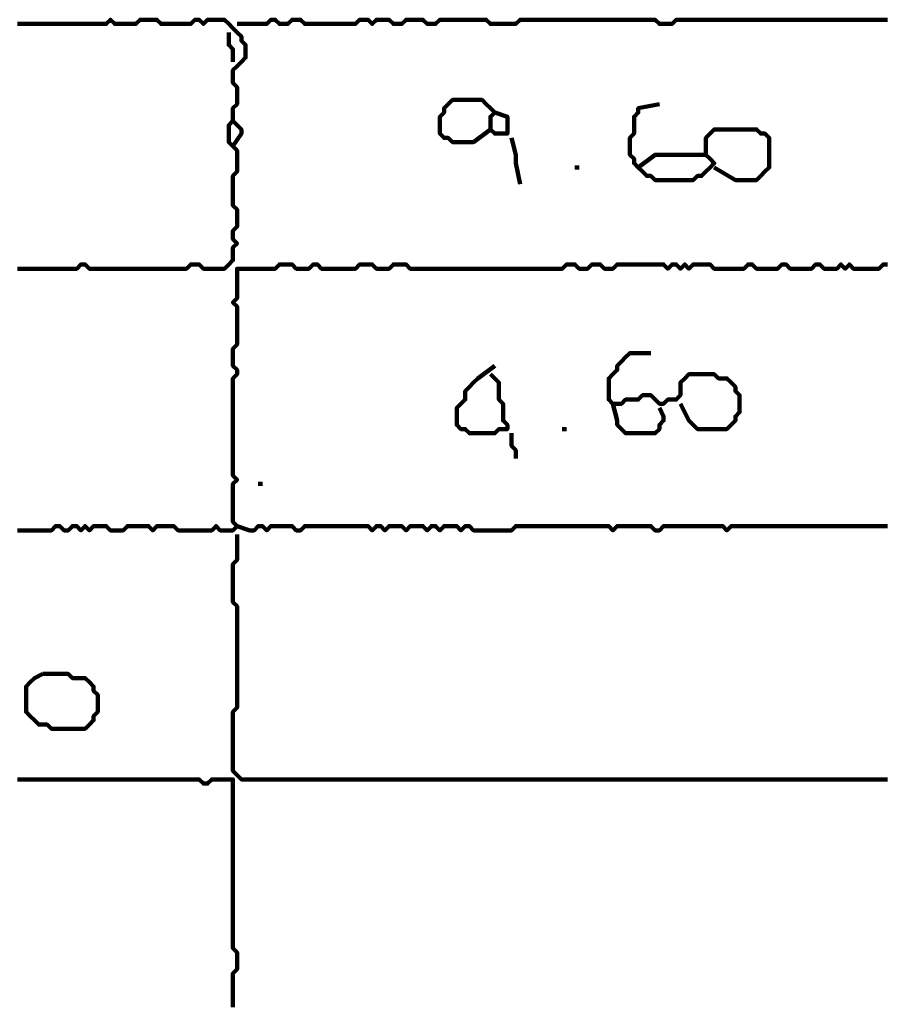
# Model space of a CAD drawing. Header units: metres. Extents: x 1959 to 4131, y 3282 to 4313.
# Tile 203 of 256: x 2402.13 to 2404.02, y 4296.74 to 4298.89. Entities that reach past the tile are written whole.
import ezdxf

# ---------------------------------------------------------------- set-up
doc = ezdxf.new("R2010")
doc.units = ezdxf.units.M
doc.layers.add('P', color=250, linetype='Continuous', lineweight=100)

msp = doc.modelspace()

# ---------------------------------------------------------------- linework, layer by layer
at = {"layer": 'P', "color": 0, "linetype": 'Continuous'}
for points in [[(2402.1245, 4298.8841), (2402.1337, 4298.8841), (2402.143, 4298.8841), (2402.1522, 4298.8841), (2402.1614, 4298.8841), (2402.1707, 4298.8841), (2402.1799, 4298.8841), (2402.1891, 4298.8841), (2402.1983, 4298.8841), (2402.2076, 4298.8841), (2402.2168, 4298.8841), (2402.226, 4298.8841), (2402.2353, 4298.8841), (2402.2445, 4298.8841), (2402.2537, 4298.8841), (2402.263, 4298.8841), (2402.2722, 4298.8841), (2402.2814, 4298.8841), (2402.2907, 4298.8841), (2402.2999, 4298.8841), (2402.3091, 4298.8841), (2402.3183, 4298.8841), (2402.3276, 4298.8934), (2402.3368, 4298.8841), (2402.346, 4298.8841), (2402.3553, 4298.8841), (2402.3645, 4298.8841), (2402.3737, 4298.8841), (2402.383, 4298.8841), (2402.3922, 4298.8934), (2402.4014, 4298.8934), (2402.4107, 4298.8934), (2402.4199, 4298.8934), (2402.4291, 4298.8934), (2402.4383, 4298.8841), (2402.4476, 4298.8841), (2402.4568, 4298.8841), (2402.466, 4298.8841), (2402.4753, 4298.8841), (2402.4845, 4298.8841), (2402.4937, 4298.8841), (2402.503, 4298.8841), (2402.5122, 4298.8934), (2402.5214, 4298.8934), (2402.5307, 4298.8841), (2402.5399, 4298.8934), (2402.5491, 4298.8934), (2402.5583, 4298.8934), (2402.5676, 4298.8934), (2402.5768, 4298.8934), (2402.586, 4298.8841), (2402.5953, 4298.8749), (2402.6045, 4298.8657), (2402.6137, 4298.8564), (2402.6137, 4298.8472), (2402.623, 4298.838), (2402.623, 4298.8287), (2402.623, 4298.8195), (2402.623, 4298.8103), (2402.6137, 4298.801), (2402.6045, 4298.7918), (2402.5953, 4298.7826), (2402.5953, 4298.7734), (2402.5953, 4298.7641), (2402.5953, 4298.7549), (2402.6045, 4298.7457), (2402.6045, 4298.7364), (2402.6045, 4298.7272), (2402.6045, 4298.718), (2402.6045, 4298.7087), (2402.5953, 4298.6995), (2402.5953, 4298.6903), (2402.5953, 4298.6718)], [(2402.6045, 4298.8841), (2402.6414, 4298.8841), (2402.6507, 4298.8841), (2402.6599, 4298.8841), (2402.6691, 4298.8841), (2402.6783, 4298.8934), (2402.6876, 4298.8934), (2402.6968, 4298.8841), (2402.706, 4298.8841), (2402.7153, 4298.8841), (2402.7245, 4298.8934), (2402.7337, 4298.8934), (2402.743, 4298.8934), (2402.7522, 4298.8841), (2402.7614, 4298.8841), (2402.7707, 4298.8841), (2402.7799, 4298.8841), (2402.7891, 4298.8841), (2402.7983, 4298.8841), (2402.8076, 4298.8841), (2402.8168, 4298.8841), (2402.826, 4298.8841), (2402.8353, 4298.8841), (2402.8445, 4298.8841), (2402.8537, 4298.8841), (2402.863, 4298.8841), (2402.8722, 4298.8934), (2402.8814, 4298.8934), (2402.8907, 4298.8934), (2402.8999, 4298.8841), (2402.9091, 4298.8934), (2402.9183, 4298.8934), (2402.9276, 4298.8934), (2402.9368, 4298.8934), (2402.946, 4298.8841), (2402.9553, 4298.8841), (2402.9645, 4298.8841), (2402.9737, 4298.8934), (2402.983, 4298.8934), (2402.9922, 4298.8934), (2403.0014, 4298.8934), (2403.0107, 4298.8934), (2403.0199, 4298.8841), (2403.0291, 4298.8841), (2403.0383, 4298.8841), (2403.0476, 4298.8934), (2403.0568, 4298.8934), (2403.066, 4298.8934), (2403.0753, 4298.8934), (2403.0845, 4298.8934), (2403.0937, 4298.8934), (2403.103, 4298.8934), (2403.1122, 4298.8934), (2403.1214, 4298.8934), (2403.1307, 4298.8934), (2403.1399, 4298.8934), (2403.1491, 4298.8934), (2403.1583, 4298.8841), (2403.1676, 4298.8841), (2403.1768, 4298.8841), (2403.186, 4298.8841), (2403.1953, 4298.8841), (2403.2045, 4298.8841), (2403.2137, 4298.8841), (2403.223, 4298.8934), (2403.2322, 4298.8934), (2403.2414, 4298.8934), (2403.2507, 4298.8934), (2403.2599, 4298.8934), (2403.2691, 4298.8934), (2403.2783, 4298.8934), (2403.2876, 4298.8934), (2403.2968, 4298.8934), (2403.306, 4298.8934), (2403.3153, 4298.8934), (2403.3245, 4298.8934), (2403.3337, 4298.8934), (2403.343, 4298.8934), (2403.3522, 4298.8934), (2403.3614, 4298.8934), (2403.3707, 4298.8934), (2403.3799, 4298.8934), (2403.3891, 4298.8934), (2403.3983, 4298.8934), (2403.4076, 4298.8934), (2403.4168, 4298.8934), (2403.426, 4298.8934), (2403.4353, 4298.8934), (2403.4445, 4298.8934), (2403.4537, 4298.8934), (2403.463, 4298.8934), (2403.4722, 4298.8934), (2403.4814, 4298.8934), (2403.4907, 4298.8934), (2403.4999, 4298.8934), (2403.5091, 4298.8934), (2403.5183, 4298.8934), (2403.5276, 4298.8841), (2403.5368, 4298.8841), (2403.546, 4298.8841), (2403.5553, 4298.8841), (2403.5645, 4298.8934), (2403.5737, 4298.8934), (2403.583, 4298.8934), (2403.5922, 4298.8934), (2403.6014, 4298.8934), (2403.6107, 4298.8934), (2403.6199, 4298.8934), (2403.6291, 4298.8934), (2403.6383, 4298.8934), (2403.6476, 4298.8934), (2403.6568, 4298.8934), (2403.666, 4298.8934), (2403.6753, 4298.8934), (2403.6845, 4298.8934), (2403.6937, 4298.8934), (2403.703, 4298.8934), (2403.7122, 4298.8934), (2403.7214, 4298.8934), (2403.7307, 4298.8934), (2403.7399, 4298.8934), (2403.7491, 4298.8934), (2403.7583, 4298.8934), (2403.7676, 4298.8934), (2403.7768, 4298.8934), (2403.786, 4298.8934), (2403.7953, 4298.8934), (2403.8045, 4298.8934), (2403.8137, 4298.8934), (2403.823, 4298.8934), (2403.8322, 4298.8934), (2403.8414, 4298.8934), (2403.8507, 4298.8934), (2403.8599, 4298.8934), (2403.8691, 4298.8934), (2403.8783, 4298.8934), (2403.8876, 4298.8934), (2403.8968, 4298.8934), (2403.906, 4298.8934), (2403.9153, 4298.8934), (2403.9245, 4298.8934), (2403.9337, 4298.8934), (2403.943, 4298.8934), (2403.9522, 4298.8934), (2403.9614, 4298.8934), (2403.9707, 4298.8934), (2403.9799, 4298.8934), (2403.9891, 4298.8934), (2403.9983, 4298.8934), (2404.0076, 4298.8934), (2404.0168, 4298.8934), (2404.026, 4298.8934)], [(2402.586, 4298.8657), (2402.586, 4298.8472), (2402.586, 4298.838), (2402.5953, 4298.8287), (2402.5953, 4298.801)], [(2403.1583, 4298.6534), (2403.1214, 4298.6257), (2403.1122, 4298.6257), (2403.103, 4298.6257), (2403.0937, 4298.6257), (2403.0845, 4298.6257), (2403.0753, 4298.6257), (2403.066, 4298.6349), (2403.0568, 4298.6349), (2403.0476, 4298.6441), (2403.0476, 4298.6534), (2403.0476, 4298.6626), (2403.0476, 4298.6718), (2403.0476, 4298.681), (2403.0568, 4298.6903), (2403.0568, 4298.6995), (2403.066, 4298.7087), (2403.0753, 4298.718), (2403.0845, 4298.718), (2403.0937, 4298.718), (2403.103, 4298.718), (2403.1122, 4298.718), (2403.1214, 4298.718), (2403.1307, 4298.718), (2403.1399, 4298.718), (2403.1491, 4298.7087), (2403.1583, 4298.6995), (2403.1676, 4298.6903), (2403.1583, 4298.681), (2403.1583, 4298.6718), (2403.1583, 4298.6626), (2403.1583, 4298.6534), (2403.1676, 4298.6441), (2403.1768, 4298.6441), (2403.186, 4298.6441), (2403.1953, 4298.6441), (2403.1953, 4298.6534), (2403.1953, 4298.6626), (2403.1953, 4298.6718), (2403.1953, 4298.681), (2403.1676, 4298.6903)], [(2403.4814, 4298.5703), (2403.5183, 4298.598), (2403.5276, 4298.598), (2403.5368, 4298.598), (2403.546, 4298.598), (2403.5553, 4298.598), (2403.5645, 4298.598), (2403.5737, 4298.598), (2403.583, 4298.598), (2403.5922, 4298.598), (2403.6014, 4298.598), (2403.6107, 4298.598), (2403.6199, 4298.598), (2403.6291, 4298.598), (2403.6383, 4298.5887), (2403.6476, 4298.5795), (2403.6383, 4298.5703), (2403.6291, 4298.561), (2403.6199, 4298.5518), (2403.6107, 4298.5518), (2403.6014, 4298.5426), (2403.5922, 4298.5426), (2403.583, 4298.5426), (2403.5737, 4298.5426), (2403.5645, 4298.5426), (2403.5553, 4298.5426), (2403.546, 4298.5426), (2403.5368, 4298.5426), (2403.5276, 4298.5426), (2403.5183, 4298.5426), (2403.5091, 4298.5518), (2403.4999, 4298.5518), (2403.4907, 4298.561), (2403.4814, 4298.5703), (2403.4722, 4298.5795), (2403.4722, 4298.5887), (2403.463, 4298.598), (2403.463, 4298.6072), (2403.463, 4298.6164), (2403.463, 4298.6257), (2403.463, 4298.6349), (2403.4722, 4298.6441), (2403.4722, 4298.6534), (2403.4722, 4298.6626), (2403.4722, 4298.6718), (2403.4722, 4298.681), (2403.4814, 4298.6903), (2403.4814, 4298.6995), (2403.5276, 4298.7087)], [(2402.1245, 4298.3487), (2402.1337, 4298.3487), (2402.143, 4298.3487), (2402.1522, 4298.3487), (2402.1614, 4298.3487), (2402.1707, 4298.3487), (2402.1799, 4298.3487), (2402.1891, 4298.3487), (2402.1983, 4298.3487), (2402.2076, 4298.3487), (2402.2168, 4298.3487), (2402.226, 4298.3487), (2402.2353, 4298.3487), (2402.2445, 4298.3487), (2402.2537, 4298.3487), (2402.263, 4298.358), (2402.2722, 4298.358), (2402.2814, 4298.3487), (2402.2907, 4298.3487), (2402.2999, 4298.3487), (2402.3091, 4298.3487), (2402.3183, 4298.3487), (2402.3276, 4298.3487), (2402.3368, 4298.3487), (2402.346, 4298.3487), (2402.3553, 4298.3487), (2402.3645, 4298.3487), (2402.3737, 4298.3487), (2402.383, 4298.3487), (2402.3922, 4298.3487), (2402.4014, 4298.3487), (2402.4107, 4298.3487), (2402.4199, 4298.3487), (2402.4291, 4298.3487), (2402.4383, 4298.3487), (2402.4476, 4298.3487), (2402.4568, 4298.3487), (2402.466, 4298.3487), (2402.4753, 4298.3487), (2402.4845, 4298.3487), (2402.4937, 4298.3487), (2402.503, 4298.358), (2402.5122, 4298.358), (2402.5214, 4298.358), (2402.5307, 4298.3487), (2402.5399, 4298.3487), (2402.5491, 4298.3487), (2402.5583, 4298.3487), (2402.5676, 4298.3487), (2402.5768, 4298.3487), (2402.586, 4298.358), (2402.5953, 4298.3672), (2402.5953, 4298.3764), (2402.5953, 4298.3857), (2402.5953, 4298.3949), (2402.6045, 4298.4041), (2402.5953, 4298.4134), (2402.5953, 4298.4226), (2402.5953, 4298.4318), (2402.6045, 4298.441), (2402.6045, 4298.4503), (2402.6045, 4298.4595), (2402.6045, 4298.4687), (2402.6045, 4298.478), (2402.5953, 4298.4872), (2402.5953, 4298.4964), (2402.5953, 4298.5057), (2402.5953, 4298.5149), (2402.5953, 4298.5241), (2402.5953, 4298.5334), (2402.5953, 4298.5426), (2402.5953, 4298.5518), (2402.6045, 4298.561), (2402.6045, 4298.5703), (2402.6045, 4298.5795), (2402.6045, 4298.5887), (2402.6045, 4298.598), (2402.6045, 4298.6072), (2402.5953, 4298.6164), (2402.586, 4298.6257), (2402.586, 4298.6349), (2402.586, 4298.6441), (2402.586, 4298.6534), (2402.586, 4298.6626), (2402.5953, 4298.6718), (2402.6045, 4298.6626), (2402.6137, 4298.6534), (2402.6137, 4298.6441), (2402.5953, 4298.6164)], [(2403.6291, 4298.598), (2403.6291, 4298.6349), (2403.6383, 4298.6441), (2403.6476, 4298.6534), (2403.6568, 4298.6534), (2403.666, 4298.6534), (2403.6753, 4298.6534), (2403.6845, 4298.6534), (2403.6937, 4298.6534), (2403.703, 4298.6534), (2403.7122, 4298.6534), (2403.7214, 4298.6534), (2403.7307, 4298.6534), (2403.7399, 4298.6534), (2403.7491, 4298.6441), (2403.7583, 4298.6441), (2403.7676, 4298.6349), (2403.7676, 4298.6257), (2403.7676, 4298.6164), (2403.7676, 4298.6072), (2403.7676, 4298.598), (2403.7676, 4298.5887), (2403.7676, 4298.5795), (2403.7676, 4298.5703), (2403.7583, 4298.561), (2403.7491, 4298.5518), (2403.7399, 4298.5426), (2403.7307, 4298.5426), (2403.7214, 4298.5426), (2403.7122, 4298.5426), (2403.703, 4298.5426), (2403.6937, 4298.5426), (2403.6476, 4298.5703)], [(2403.2045, 4298.6349), (2403.2137, 4298.598), (2403.2137, 4298.5887), (2403.2137, 4298.5795), (2403.223, 4298.5334)], [(2403.343, 4298.5703), (2403.3522, 4298.5703)], [(2404.026, 4298.358), (2404.0168, 4298.358), (2404.0076, 4298.3487), (2403.9983, 4298.3487), (2403.9891, 4298.3487), (2403.9799, 4298.3487), (2403.9707, 4298.3487), (2403.9614, 4298.3487), (2403.9522, 4298.3487), (2403.943, 4298.358), (2403.9337, 4298.3487), (2403.9245, 4298.358), (2403.9153, 4298.3487), (2403.906, 4298.3487), (2403.8968, 4298.3487), (2403.8876, 4298.3487), (2403.8783, 4298.358), (2403.8691, 4298.358), (2403.8599, 4298.3487), (2403.8507, 4298.3487), (2403.8414, 4298.3487), (2403.8322, 4298.3487), (2403.823, 4298.3487), (2403.8137, 4298.3487), (2403.8045, 4298.358), (2403.7953, 4298.358), (2403.786, 4298.3487), (2403.7768, 4298.3487), (2403.7676, 4298.3487), (2403.7583, 4298.3487), (2403.7491, 4298.3487), (2403.7399, 4298.3487), (2403.7307, 4298.358), (2403.7214, 4298.358), (2403.7122, 4298.3487), (2403.703, 4298.3487), (2403.6937, 4298.3487), (2403.6845, 4298.3487), (2403.6753, 4298.3487), (2403.666, 4298.3487), (2403.6568, 4298.3487), (2403.6476, 4298.3487), (2403.6383, 4298.358), (2403.6291, 4298.358), (2403.6199, 4298.358), (2403.6107, 4298.358), (2403.6014, 4298.358), (2403.5922, 4298.3487), (2403.583, 4298.358), (2403.5737, 4298.3487), (2403.5645, 4298.358), (2403.5553, 4298.358), (2403.546, 4298.3487), (2403.5368, 4298.358), (2403.5276, 4298.358), (2403.5183, 4298.358), (2403.5091, 4298.358), (2403.4999, 4298.358), (2403.4907, 4298.358), (2403.4814, 4298.358), (2403.4722, 4298.358), (2403.463, 4298.358), (2403.4537, 4298.358), (2403.4445, 4298.358), (2403.4353, 4298.358), (2403.426, 4298.3487), (2403.4168, 4298.3487), (2403.4076, 4298.3487), (2403.3983, 4298.358), (2403.3891, 4298.358), (2403.3799, 4298.358), (2403.3707, 4298.3487), (2403.3614, 4298.3487), (2403.3522, 4298.3487), (2403.343, 4298.358), (2403.3337, 4298.358), (2403.3245, 4298.358), (2403.3153, 4298.3487), (2403.306, 4298.3487), (2403.2968, 4298.3487), (2403.2876, 4298.3487), (2403.2783, 4298.3487), (2403.2691, 4298.3487), (2403.2599, 4298.3487), (2403.2507, 4298.3487), (2403.2414, 4298.3487), (2403.2322, 4298.3487), (2403.223, 4298.3487), (2403.2137, 4298.3487), (2403.2045, 4298.3487), (2403.1953, 4298.3487), (2403.186, 4298.3487), (2403.1768, 4298.3487), (2403.1676, 4298.3487), (2403.1583, 4298.3487), (2403.1491, 4298.3487), (2403.1399, 4298.3487), (2403.1307, 4298.3487), (2403.1214, 4298.3487), (2403.1122, 4298.3487), (2403.103, 4298.3487), (2403.0937, 4298.3487), (2403.0845, 4298.3487), (2403.0753, 4298.3487), (2403.066, 4298.3487), (2403.0568, 4298.3487), (2403.0476, 4298.3487), (2403.0383, 4298.3487), (2403.0291, 4298.3487), (2403.0199, 4298.3487), (2403.0107, 4298.3487), (2403.0014, 4298.3487), (2402.9922, 4298.3487), (2402.983, 4298.3487), (2402.9737, 4298.358), (2402.9645, 4298.358), (2402.9553, 4298.358), (2402.946, 4298.358), (2402.9368, 4298.3487), (2402.9276, 4298.3487), (2402.9183, 4298.3487), (2402.9091, 4298.3487), (2402.8999, 4298.358), (2402.8907, 4298.358), (2402.8814, 4298.358), (2402.8722, 4298.358), (2402.863, 4298.3487), (2402.8537, 4298.3487), (2402.8445, 4298.3487), (2402.8353, 4298.3487), (2402.826, 4298.3487), (2402.8168, 4298.3487), (2402.8076, 4298.3487), (2402.7983, 4298.3487), (2402.7891, 4298.3487), (2402.7799, 4298.358), (2402.7707, 4298.358), (2402.7614, 4298.3487), (2402.7522, 4298.3487), (2402.743, 4298.3487), (2402.7337, 4298.3487), (2402.7245, 4298.358), (2402.7153, 4298.358), (2402.706, 4298.358), (2402.6968, 4298.358), (2402.6876, 4298.3487), (2402.6783, 4298.3487), (2402.6691, 4298.3487), (2402.6599, 4298.3487), (2402.6507, 4298.3487), (2402.6414, 4298.3487), (2402.6322, 4298.3487), (2402.623, 4298.3487), (2402.6137, 4298.3487), (2402.6045, 4298.3487), (2402.6045, 4298.3395), (2402.6045, 4298.3303), (2402.6045, 4298.321), (2402.6045, 4298.3118), (2402.6045, 4298.3026), (2402.6045, 4298.2934), (2402.6045, 4298.2841), (2402.5953, 4298.2749), (2402.6045, 4298.2657), (2402.6045, 4298.2564), (2402.6045, 4298.2472), (2402.6045, 4298.238), (2402.6045, 4298.2287), (2402.6045, 4298.2195), (2402.6045, 4298.2103), (2402.6045, 4298.201), (2402.6045, 4298.1918), (2402.6045, 4298.1826), (2402.5953, 4298.1734), (2402.5953, 4298.1641), (2402.5953, 4298.1549), (2402.5953, 4298.1457), (2402.5953, 4298.1364), (2402.6045, 4298.1272), (2402.6045, 4298.118), (2402.5953, 4298.1087), (2402.5953, 4298.0995), (2402.5953, 4298.0903), (2402.5953, 4298.081), (2402.5953, 4298.0718), (2402.5953, 4298.0626), (2402.5953, 4298.0534), (2402.5953, 4298.0441), (2402.5953, 4298.0349), (2402.5953, 4298.0257), (2402.5953, 4298.0164), (2402.5953, 4298.0072), (2402.5953, 4297.998), (2402.5953, 4297.9887), (2402.5953, 4297.9795), (2402.5953, 4297.9703), (2402.5953, 4297.961), (2402.5953, 4297.9518), (2402.5953, 4297.9426), (2402.5953, 4297.9334), (2402.5953, 4297.9241), (2402.5953, 4297.9149), (2402.5953, 4297.9057), (2402.5953, 4297.8964), (2402.6045, 4297.8872), (2402.5953, 4297.878), (2402.5953, 4297.8687), (2402.5953, 4297.8595), (2402.5953, 4297.8503), (2402.5953, 4297.841), (2402.5953, 4297.8318), (2402.5953, 4297.8226), (2402.5953, 4297.8134), (2402.5953, 4297.8041), (2402.5953, 4297.7949), (2402.6045, 4297.7857), (2402.5953, 4297.7764), (2402.586, 4297.7764), (2402.5768, 4297.7764), (2402.5676, 4297.7764), (2402.5583, 4297.7857), (2402.5491, 4297.7764), (2402.5399, 4297.7764), (2402.5307, 4297.7764), (2402.5214, 4297.7764), (2402.5122, 4297.7764), (2402.503, 4297.7764), (2402.4937, 4297.7764), (2402.4845, 4297.7764), (2402.4753, 4297.7764), (2402.466, 4297.7857), (2402.4568, 4297.7857), (2402.4476, 4297.7857), (2402.4383, 4297.7857), (2402.4291, 4297.7857), (2402.4199, 4297.7764), (2402.4107, 4297.7857), (2402.4014, 4297.7857), (2402.3922, 4297.7857), (2402.383, 4297.7857), (2402.3737, 4297.7857), (2402.3645, 4297.7857), (2402.3553, 4297.7764), (2402.346, 4297.7764), (2402.3368, 4297.7764), (2402.3276, 4297.7764), (2402.3183, 4297.7857), (2402.3091, 4297.7857), (2402.2999, 4297.7857), (2402.2907, 4297.7857), (2402.2814, 4297.7764), (2402.2722, 4297.7857), (2402.263, 4297.7764), (2402.2537, 4297.7857), (2402.2445, 4297.7857), (2402.2353, 4297.7764), (2402.226, 4297.7764), (2402.2168, 4297.7857), (2402.2076, 4297.7857), (2402.1983, 4297.7764), (2402.1891, 4297.7764), (2402.1799, 4297.7764), (2402.1707, 4297.7764), (2402.1614, 4297.7764), (2402.1522, 4297.7764), (2402.143, 4297.7764), (2402.1337, 4297.7764), (2402.1245, 4297.7764)], [(2403.5737, 4298.0534), (2403.5922, 4298.0164), (2403.6014, 4298.0072), (2403.6107, 4297.998), (2403.6199, 4297.998), (2403.6291, 4297.998), (2403.6383, 4297.998), (2403.6476, 4297.998), (2403.6568, 4297.998), (2403.666, 4297.998), (2403.6753, 4297.998), (2403.6845, 4298.0072), (2403.6937, 4298.0164), (2403.6937, 4298.0257), (2403.703, 4298.0349), (2403.703, 4298.0441), (2403.703, 4298.0534), (2403.703, 4298.0626), (2403.703, 4298.0718), (2403.6937, 4298.081), (2403.6937, 4298.0903), (2403.6845, 4298.0995), (2403.6753, 4298.1087), (2403.666, 4298.1087), (2403.6568, 4298.1087), (2403.6476, 4298.118), (2403.6383, 4298.118), (2403.6291, 4298.118), (2403.6199, 4298.118), (2403.6107, 4298.118), (2403.6014, 4298.118), (2403.5922, 4298.118), (2403.583, 4298.1087), (2403.5737, 4298.0995), (2403.5737, 4298.0903), (2403.5737, 4298.081), (2403.5737, 4298.0718), (2403.5645, 4298.0626), (2403.5553, 4298.0626), (2403.546, 4298.0626), (2403.5368, 4298.0534), (2403.5276, 4298.0534), (2403.5183, 4298.0626), (2403.5091, 4298.0718), (2403.4999, 4298.0718), (2403.4907, 4298.0718), (2403.4814, 4298.0626), (2403.4722, 4298.0626), (2403.463, 4298.0626), (2403.4537, 4298.0626), (2403.4445, 4298.0534), (2403.4353, 4298.0534), (2403.426, 4298.0534), (2403.4168, 4298.0626), (2403.4168, 4298.0718), (2403.4168, 4298.081), (2403.4168, 4298.0903), (2403.4168, 4298.0995), (2403.4168, 4298.1087), (2403.426, 4298.118), (2403.4353, 4298.1272), (2403.4353, 4298.1364), (2403.4445, 4298.1457), (2403.4537, 4298.1549), (2403.463, 4298.1641), (2403.4722, 4298.1641), (2403.4814, 4298.1641), (2403.4907, 4298.1641), (2403.5091, 4298.1641)], [(2403.1676, 4298.1364), (2403.1307, 4298.1087), (2403.1214, 4298.0995), (2403.1122, 4298.0903), (2403.103, 4298.081), (2403.103, 4298.0718), (2403.103, 4298.0626), (2403.0937, 4298.0534), (2403.0845, 4298.0441), (2403.0845, 4298.0349), (2403.0845, 4298.0257), (2403.0845, 4298.0164), (2403.0845, 4298.0072), (2403.0937, 4297.998), (2403.103, 4297.998), (2403.1122, 4297.9887), (2403.1214, 4297.9887), (2403.1307, 4297.9887), (2403.1399, 4297.9887), (2403.1491, 4297.9887), (2403.1583, 4297.9887), (2403.1676, 4297.9887), (2403.1768, 4297.998), (2403.186, 4297.998), (2403.1953, 4297.998), (2403.1953, 4298.0072), (2403.186, 4298.0164), (2403.186, 4298.0257), (2403.186, 4298.0349), (2403.186, 4298.0441), (2403.186, 4298.0534), (2403.1768, 4298.0626), (2403.1768, 4298.0718), (2403.1768, 4298.081), (2403.1768, 4298.0903), (2403.1768, 4298.0995), (2403.1583, 4298.118)], [(2403.426, 4298.0534), (2403.4353, 4298.0164), (2403.4353, 4298.0072), (2403.4445, 4297.998), (2403.4537, 4297.9887), (2403.463, 4297.9887), (2403.4722, 4297.9887), (2403.4814, 4297.9887), (2403.4907, 4297.9887), (2403.4999, 4297.9887), (2403.5091, 4297.9887), (2403.5183, 4297.9887), (2403.5276, 4297.998), (2403.5276, 4298.0072), (2403.5368, 4298.0164), (2403.5368, 4298.0257), (2403.5276, 4298.0441)], [(2403.3153, 4297.998), (2403.3245, 4297.998)], [(2403.2045, 4297.9887), (2403.2045, 4297.9703), (2403.2045, 4297.961), (2403.2137, 4297.9518), (2403.2137, 4297.9334)], [(2402.6507, 4297.878), (2402.6599, 4297.878)], [(2404.026, 4297.7857), (2404.0168, 4297.7857), (2404.0076, 4297.7857), (2403.9983, 4297.7857), (2403.9891, 4297.7857), (2403.9799, 4297.7857), (2403.9707, 4297.7857), (2403.9614, 4297.7857), (2403.9522, 4297.7857), (2403.943, 4297.7857), (2403.9337, 4297.7857), (2403.9245, 4297.7857), (2403.9153, 4297.7857), (2403.906, 4297.7857), (2403.8968, 4297.7857), (2403.8876, 4297.7857), (2403.8783, 4297.7857), (2403.8691, 4297.7857), (2403.8599, 4297.7857), (2403.8507, 4297.7857), (2403.8414, 4297.7857), (2403.8322, 4297.7857), (2403.823, 4297.7857), (2403.8137, 4297.7857), (2403.8045, 4297.7857), (2403.7953, 4297.7857), (2403.786, 4297.7857), (2403.7768, 4297.7857), (2403.7676, 4297.7857), (2403.7583, 4297.7857), (2403.7491, 4297.7857), (2403.7399, 4297.7857), (2403.7307, 4297.7857), (2403.7214, 4297.7857), (2403.7122, 4297.7857), (2403.703, 4297.7857), (2403.6937, 4297.7857), (2403.6845, 4297.7857), (2403.6753, 4297.7764), (2403.666, 4297.7857), (2403.6568, 4297.7857), (2403.6476, 4297.7857), (2403.6383, 4297.7857), (2403.6291, 4297.7857), (2403.6199, 4297.7857), (2403.6107, 4297.7857), (2403.6014, 4297.7857), (2403.5922, 4297.7857), (2403.583, 4297.7857), (2403.5737, 4297.7857), (2403.5645, 4297.7857), (2403.5553, 4297.7857), (2403.546, 4297.7857), (2403.5368, 4297.7857), (2403.5276, 4297.7764), (2403.5183, 4297.7764), (2403.5091, 4297.7857), (2403.4999, 4297.7857), (2403.4907, 4297.7857), (2403.4814, 4297.7857), (2403.4722, 4297.7857), (2403.463, 4297.7857), (2403.4537, 4297.7857), (2403.4445, 4297.7857), (2403.4353, 4297.7857), (2403.426, 4297.7764), (2403.4168, 4297.7857), (2403.4076, 4297.7857), (2403.3983, 4297.7857), (2403.3891, 4297.7857), (2403.3799, 4297.7857), (2403.3707, 4297.7857), (2403.3614, 4297.7857), (2403.3522, 4297.7857), (2403.343, 4297.7857), (2403.3337, 4297.7857), (2403.3245, 4297.7857), (2403.3153, 4297.7857), (2403.306, 4297.7857), (2403.2968, 4297.7857), (2403.2876, 4297.7857), (2403.2783, 4297.7857), (2403.2691, 4297.7857), (2403.2599, 4297.7857), (2403.2507, 4297.7857), (2403.2414, 4297.7857), (2403.2322, 4297.7857), (2403.223, 4297.7857), (2403.2137, 4297.7857), (2403.2045, 4297.7764), (2403.1953, 4297.7764), (2403.186, 4297.7764), (2403.1768, 4297.7764), (2403.1676, 4297.7764), (2403.1583, 4297.7764), (2403.1491, 4297.7764), (2403.1399, 4297.7764), (2403.1307, 4297.7764), (2403.1214, 4297.7764), (2403.1122, 4297.7857), (2403.103, 4297.7857), (2403.0937, 4297.7764), (2403.0845, 4297.7857), (2403.0753, 4297.7857), (2403.066, 4297.7857), (2403.0568, 4297.7857), (2403.0476, 4297.7764), (2403.0383, 4297.7857), (2403.0291, 4297.7857), (2403.0199, 4297.7764), (2403.0107, 4297.7857), (2403.0014, 4297.7857), (2402.9922, 4297.7857), (2402.983, 4297.7857), (2402.9737, 4297.7764), (2402.9645, 4297.7857), (2402.9553, 4297.7857), (2402.946, 4297.7857), (2402.9368, 4297.7857), (2402.9276, 4297.7764), (2402.9183, 4297.7857), (2402.9091, 4297.7857), (2402.8999, 4297.7764), (2402.8907, 4297.7857), (2402.8814, 4297.7857), (2402.8722, 4297.7857), (2402.863, 4297.7857), (2402.8537, 4297.7857), (2402.8445, 4297.7857), (2402.8353, 4297.7857), (2402.826, 4297.7857), (2402.8168, 4297.7857), (2402.8076, 4297.7857), (2402.7983, 4297.7857), (2402.7891, 4297.7857), (2402.7799, 4297.7857), (2402.7707, 4297.7857), (2402.7614, 4297.7857), (2402.7522, 4297.7857), (2402.743, 4297.7764), (2402.7337, 4297.7764), (2402.7245, 4297.7857), (2402.7153, 4297.7857), (2402.706, 4297.7857), (2402.6968, 4297.7857), (2402.6876, 4297.7857), (2402.6783, 4297.7857), (2402.6691, 4297.7764), (2402.6599, 4297.7857), (2402.6507, 4297.7857), (2402.6414, 4297.7764), (2402.6322, 4297.7764), (2402.6045, 4297.7857)], [(2402.6045, 4297.7672), (2402.6045, 4297.7303), (2402.6045, 4297.721), (2402.6045, 4297.7118), (2402.5953, 4297.7026), (2402.5953, 4297.6934), (2402.5953, 4297.6841), (2402.5953, 4297.6749), (2402.5953, 4297.6657), (2402.5953, 4297.6564), (2402.5953, 4297.6472), (2402.5953, 4297.638), (2402.5953, 4297.6287), (2402.5953, 4297.6195), (2402.6045, 4297.6103), (2402.6045, 4297.601), (2402.6045, 4297.5918), (2402.6045, 4297.5826), (2402.6045, 4297.5734), (2402.6045, 4297.5641), (2402.6045, 4297.5549), (2402.6045, 4297.5457), (2402.6045, 4297.5364), (2402.6045, 4297.5272), (2402.6045, 4297.518), (2402.6045, 4297.5087), (2402.6045, 4297.4995), (2402.6045, 4297.4903), (2402.6045, 4297.481), (2402.6045, 4297.4718), (2402.6045, 4297.4626), (2402.6045, 4297.4534), (2402.6045, 4297.4441), (2402.6045, 4297.4349), (2402.6045, 4297.4257), (2402.6045, 4297.4164), (2402.6045, 4297.4072), (2402.6045, 4297.398), (2402.6045, 4297.3887), (2402.5953, 4297.3795), (2402.5953, 4297.3703), (2402.5953, 4297.361), (2402.5953, 4297.3518), (2402.5953, 4297.3426), (2402.5953, 4297.3334), (2402.5953, 4297.3241), (2402.5953, 4297.3149), (2402.5953, 4297.3057), (2402.5953, 4297.2964), (2402.5953, 4297.2872), (2402.5953, 4297.278), (2402.5953, 4297.2687), (2402.5953, 4297.2595), (2402.5953, 4297.2503), (2402.6045, 4297.241), (2402.6137, 4297.2318), (2402.623, 4297.2318), (2402.6322, 4297.2318), (2402.6414, 4297.2318), (2402.6507, 4297.2318), (2402.6599, 4297.2318), (2402.6691, 4297.2318), (2402.6783, 4297.2318), (2402.6876, 4297.2318), (2402.6968, 4297.2318), (2402.706, 4297.2318), (2402.7153, 4297.2318), (2402.7245, 4297.2318), (2402.7337, 4297.2318), (2402.743, 4297.2318), (2402.7522, 4297.2318), (2402.7614, 4297.2318), (2402.7707, 4297.2318), (2402.7799, 4297.2318), (2402.7891, 4297.2318), (2402.7983, 4297.2318), (2402.8076, 4297.2318), (2402.8168, 4297.2318), (2402.826, 4297.2318), (2402.8353, 4297.2318), (2402.8445, 4297.2318), (2402.8537, 4297.2318), (2402.863, 4297.2318), (2402.8722, 4297.2318), (2402.8814, 4297.2318), (2402.8907, 4297.2318), (2402.8999, 4297.2318), (2402.9091, 4297.2318), (2402.9183, 4297.2318), (2402.9276, 4297.2318), (2402.9368, 4297.2318), (2402.946, 4297.2318), (2402.9553, 4297.2318), (2402.9645, 4297.2318), (2402.9737, 4297.2318), (2402.983, 4297.2318), (2402.9922, 4297.2318), (2403.0014, 4297.2318), (2403.0107, 4297.2318), (2403.0199, 4297.2318), (2403.0291, 4297.2318), (2403.0383, 4297.2318), (2403.0476, 4297.2318), (2403.0568, 4297.2318), (2403.066, 4297.2318), (2403.0753, 4297.2318), (2403.0845, 4297.2318), (2403.0937, 4297.2318), (2403.103, 4297.2318), (2403.1122, 4297.2318), (2403.1214, 4297.2318), (2403.1307, 4297.2318), (2403.1399, 4297.2318), (2403.1491, 4297.2318), (2403.1583, 4297.2318), (2403.1676, 4297.2318), (2403.1768, 4297.2318), (2403.186, 4297.2318), (2403.1953, 4297.2318), (2403.2045, 4297.2318), (2403.2137, 4297.2318), (2403.223, 4297.2318), (2403.2322, 4297.2318), (2403.2414, 4297.2318), (2403.2507, 4297.2318), (2403.2599, 4297.2318), (2403.2691, 4297.2318), (2403.2783, 4297.2318), (2403.2876, 4297.2318), (2403.2968, 4297.2318), (2403.306, 4297.2318), (2403.3153, 4297.2318), (2403.3245, 4297.2318), (2403.3337, 4297.2318), (2403.343, 4297.2318), (2403.3522, 4297.2318), (2403.3614, 4297.2318), (2403.3707, 4297.2318), (2403.3799, 4297.2318), (2403.3891, 4297.2318), (2403.3983, 4297.2318), (2403.4076, 4297.2318), (2403.4168, 4297.2318), (2403.426, 4297.2318), (2403.4353, 4297.2318), (2403.4445, 4297.2318), (2403.4537, 4297.2318), (2403.463, 4297.2318), (2403.4722, 4297.2318), (2403.4814, 4297.2318), (2403.4907, 4297.2318), (2403.4999, 4297.2318), (2403.5091, 4297.2318), (2403.5183, 4297.2318), (2403.5276, 4297.2318), (2403.5368, 4297.2318), (2403.546, 4297.2318), (2403.5553, 4297.2318), (2403.5645, 4297.2318), (2403.5737, 4297.2318), (2403.583, 4297.2318), (2403.5922, 4297.2318), (2403.6014, 4297.2318), (2403.6107, 4297.2318), (2403.6199, 4297.2318), (2403.6291, 4297.2318), (2403.6383, 4297.2318), (2403.6476, 4297.2318), (2403.6568, 4297.2318), (2403.666, 4297.2318), (2403.6753, 4297.2318), (2403.6845, 4297.2318), (2403.6937, 4297.2318), (2403.703, 4297.2318), (2403.7122, 4297.2318), (2403.7214, 4297.2318), (2403.7307, 4297.2318), (2403.7399, 4297.2318), (2403.7491, 4297.2318), (2403.7583, 4297.2318), (2403.7676, 4297.2318), (2403.7768, 4297.2318), (2403.786, 4297.2318), (2403.7953, 4297.2318), (2403.8045, 4297.2318), (2403.8137, 4297.2318), (2403.823, 4297.2318), (2403.8322, 4297.2318), (2403.8414, 4297.2318), (2403.8507, 4297.2318), (2403.8599, 4297.2318), (2403.8691, 4297.2318), (2403.8783, 4297.2318), (2403.8876, 4297.2318), (2403.8968, 4297.2318), (2403.906, 4297.2318), (2403.9153, 4297.2318), (2403.9245, 4297.2318), (2403.9337, 4297.2318), (2403.943, 4297.2318), (2403.9522, 4297.2318), (2403.9614, 4297.2318), (2403.9707, 4297.2318), (2403.9799, 4297.2318), (2403.9891, 4297.2318), (2403.9983, 4297.2318), (2404.0076, 4297.2318), (2404.0168, 4297.2318), (2404.026, 4297.2318)], [(2402.1799, 4297.4626), (2402.1891, 4297.4626), (2402.1983, 4297.4626), (2402.2076, 4297.4626), (2402.2168, 4297.4626), (2402.226, 4297.4626), (2402.2353, 4297.4626), (2402.2445, 4297.4534), (2402.2537, 4297.4534), (2402.263, 4297.4534), (2402.2722, 4297.4534), (2402.2814, 4297.4441), (2402.2907, 4297.4349), (2402.2907, 4297.4257), (2402.2999, 4297.4164), (2402.2999, 4297.4072), (2402.2999, 4297.398), (2402.2999, 4297.3887), (2402.2999, 4297.3795), (2402.2907, 4297.3703), (2402.2907, 4297.361), (2402.2814, 4297.3518), (2402.2722, 4297.3426), (2402.263, 4297.3426), (2402.2537, 4297.3426), (2402.2445, 4297.3426), (2402.2353, 4297.3426), (2402.226, 4297.3426), (2402.2168, 4297.3426), (2402.2076, 4297.3426), (2402.1983, 4297.3426), (2402.1891, 4297.3518), (2402.1799, 4297.3518), (2402.1707, 4297.3518), (2402.1614, 4297.361), (2402.1522, 4297.3703), (2402.143, 4297.3795), (2402.143, 4297.3887), (2402.143, 4297.398), (2402.143, 4297.4072), (2402.143, 4297.4164), (2402.143, 4297.4257), (2402.143, 4297.4349), (2402.1522, 4297.4441), (2402.1614, 4297.4534), (2402.1799, 4297.4626)], [(2402.1245, 4297.2318), (2402.1337, 4297.2318), (2402.143, 4297.2318), (2402.1522, 4297.2318), (2402.1614, 4297.2318), (2402.1707, 4297.2318), (2402.1799, 4297.2318), (2402.1891, 4297.2318), (2402.1983, 4297.2318), (2402.2076, 4297.2318), (2402.2168, 4297.2318), (2402.226, 4297.2318), (2402.2353, 4297.2318), (2402.2445, 4297.2318), (2402.2537, 4297.2318), (2402.263, 4297.2318), (2402.2722, 4297.2318), (2402.2814, 4297.2318), (2402.2907, 4297.2318), (2402.2999, 4297.2318), (2402.3091, 4297.2318), (2402.3183, 4297.2318), (2402.3276, 4297.2318), (2402.3368, 4297.2318), (2402.346, 4297.2318), (2402.3553, 4297.2318), (2402.3645, 4297.2318), (2402.3737, 4297.2318), (2402.383, 4297.2318), (2402.3922, 4297.2318), (2402.4014, 4297.2318), (2402.4107, 4297.2318), (2402.4199, 4297.2318), (2402.4291, 4297.2318), (2402.4383, 4297.2318), (2402.4476, 4297.2318), (2402.4568, 4297.2318), (2402.466, 4297.2318), (2402.4753, 4297.2318), (2402.4845, 4297.2318), (2402.4937, 4297.2318), (2402.503, 4297.2318), (2402.5122, 4297.2318), (2402.5214, 4297.2318), (2402.5307, 4297.2226), (2402.5399, 4297.2226), (2402.5491, 4297.2318), (2402.5583, 4297.2318), (2402.5676, 4297.2318), (2402.5768, 4297.2318), (2402.586, 4297.2318), (2402.5953, 4297.2318), (2402.5953, 4297.2226), (2402.5953, 4297.2134), (2402.5953, 4297.2041), (2402.5953, 4297.1949), (2402.5953, 4297.1857), (2402.5953, 4297.1764), (2402.5953, 4297.1672), (2402.5953, 4297.158), (2402.5953, 4297.1487), (2402.5953, 4297.1395), (2402.5953, 4297.1303), (2402.5953, 4297.121), (2402.5953, 4297.1118), (2402.5953, 4297.1026), (2402.5953, 4297.0934), (2402.5953, 4297.0841), (2402.5953, 4297.0749), (2402.5953, 4297.0657), (2402.5953, 4297.0564), (2402.5953, 4297.0472), (2402.5953, 4297.038), (2402.5953, 4297.0287), (2402.5953, 4297.0195), (2402.5953, 4297.0103), (2402.5953, 4297.001), (2402.5953, 4296.9918), (2402.5953, 4296.9826), (2402.5953, 4296.9734), (2402.5953, 4296.9641), (2402.5953, 4296.9549), (2402.5953, 4296.9457), (2402.5953, 4296.9364), (2402.5953, 4296.9272), (2402.5953, 4296.918), (2402.5953, 4296.9087), (2402.5953, 4296.8995), (2402.5953, 4296.8903), (2402.5953, 4296.881), (2402.5953, 4296.8718), (2402.5953, 4296.8626), (2402.6045, 4296.8534), (2402.6045, 4296.8441), (2402.6045, 4296.8349), (2402.6045, 4296.8257), (2402.6045, 4296.8164), (2402.5953, 4296.8072), (2402.5953, 4296.798), (2402.5953, 4296.7887), (2402.5953, 4296.7795), (2402.5953, 4296.7703), (2402.5953, 4296.761), (2402.5953, 4296.7518), (2402.5953, 4296.7426), (2402.5953, 4296.7334)]]:
    msp.add_lwpolyline(points, dxfattribs=at)

doc.saveas('drawing.dxf')
